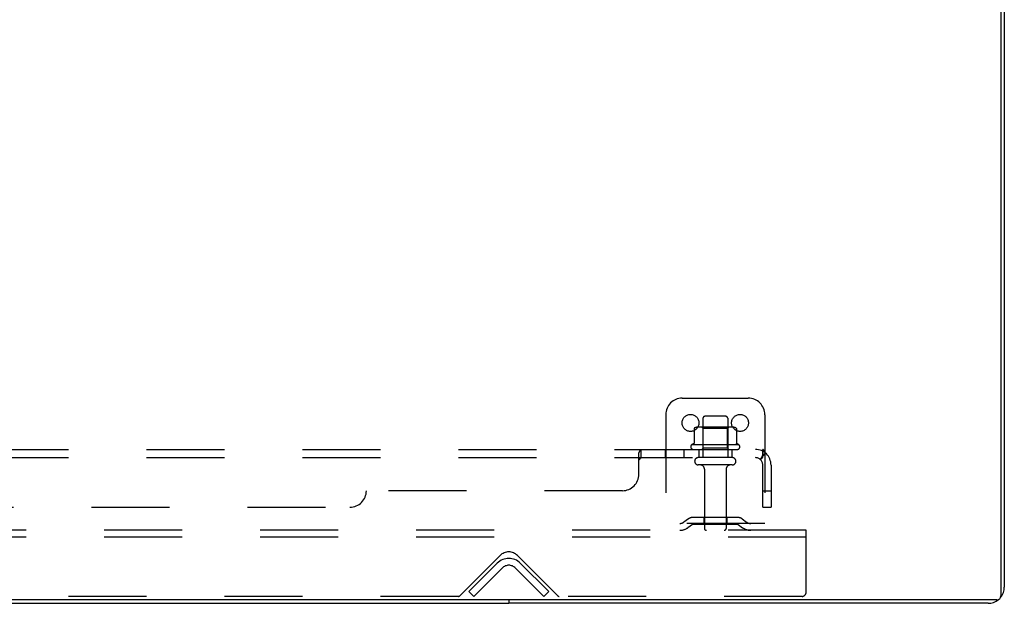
# Model space of a CAD drawing. Header units: inches. Extents: x 0 to 215, y 0 to 139.
# Tile 53 of 115: x 37 to 52, y 107 to 116. Entities that reach past the tile are written whole.
import ezdxf

# ---------------------------------------------------------------- set-up
doc = ezdxf.new("R2010")
doc.units = ezdxf.units.IN
doc.header["$LTSCALE"] = 11.804375
doc.header["$MEASUREMENT"] = 0
doc.linetypes.add('HIDDEN', pattern=[0.2, 0.1, -0.1])
doc.layers.get('0').update_dxf_attribs({"linetype": 'CONTINUOUS'})
doc.layers.add('DEFAULT_2', color=8, linetype='HIDDEN')
doc.layers.add('SUBPANEL', color=7, linetype='CONTINUOUS')

msp = doc.modelspace()

# ---------------------------------------------------------------- linework, layer by layer
at = {"color": 3, "linetype": 'Continuous'}
for p, q in [((52.111, 124.781), (52.111, 106.893)), ((52.163, 124.677), (52.163, 107.027)), ((52.051, 106.833), (12.025, 106.833)), ((51.917, 106.781), (44.663, 106.781))]:
    msp.add_line(p, q, dxfattribs=at)
at = {"color": 7, "linetype": 'Continuous'}
for p in [(19.413, 106.781), (44.663, 106.833)]:
    msp.add_line(p, (44.663, 106.781), dxfattribs=at)
at = {"color": 3, "linetype": 'Continuous'}
for centre, radius, start, end in [((51.917, 107.027), 0.246, 320.5726, 360), ((52.051, 106.893), 0.06, 270, 360), ((51.917, 107.027), 0.246, 270, 309.4274)]:
    msp.add_arc(centre, radius, start, end, dxfattribs=at)
at = {"layer": 'DEFAULT_2', "color": 8, "linetype": 'HIDDEN'}
for p, q in [((47.288, 109.885), (48.288, 109.885)), ((47.038, 109.635), (47.038, 107.885)), ((47.601, 109.58), (47.601, 108.985)), ((47.946, 109.61), (47.631, 109.61)), ((47.976, 109.58), (47.976, 108.985)), ((48.538, 109.635), (48.538, 107.885)), ((47.469, 109.425), (47.469, 109.206)), ((48.044, 109.446), (47.532, 109.446)), ((47.605, 109.426), (47.585, 109.446)), ((47.972, 109.426), (47.605, 109.426)), ((47.605, 109.13), (47.605, 109.426)), ((47.972, 109.426), (47.992, 109.446)), ((47.972, 109.13), (47.972, 109.426)), ((48.107, 109.425), (48.107, 109.206)), ((48.144, 109.18), (47.432, 109.18)), ((47.454, 109.11), (48.122, 109.11)), ((47.605, 109.13), (47.585, 109.11)), ((47.972, 109.13), (47.605, 109.13)), ((47.972, 109.13), (47.992, 109.11)), ((48.046, 108.985), (47.531, 108.985)), ((48.046, 108.875), (47.531, 108.875)), ((47.623, 108.812), (47.623, 107.915)), ((47.953, 108.812), (47.953, 107.915)), ((47.381, 108.057), (47.313, 108.008)), ((48.129, 108.079), (47.447, 108.079)), ((47.613, 108.079), (47.613, 107.975)), ((47.963, 108.079), (47.963, 107.975)), ((48.195, 108.057), (48.263, 108.008)), ((48.538, 107.989), (47.038, 107.989)), ((47.442, 107.973), (47.374, 107.924)), ((48.129, 107.975), (47.447, 107.975)), ((48.134, 107.973), (48.202, 107.924)), ((49.163, 107.885), (14.913, 107.885)), ((49.163, 107.781), (14.913, 107.781)), ((49.163, 107.781), (49.163, 107.885)), ((49.163, 106.947), (49.163, 107.781)), ((43.922, 106.894), (44.53, 107.502)), ((44.796, 107.502), (45.404, 106.894)), ((44.059, 106.958), (44.489, 107.388)), ((44.562, 107.314), (44.133, 106.885)), ((45.193, 106.885), (44.764, 107.314)), ((45.267, 106.958), (44.837, 107.388)), ((43.901, 106.885), (20.175, 106.885)), ((44.133, 106.885), (44.059, 106.958)), ((45.193, 106.885), (45.267, 106.958)), ((49.101, 106.885), (45.425, 106.885))]:
    msp.add_line(p, q, dxfattribs=at)
for points in [[(47.475, 109.434), (47.474, 109.433), (47.472, 109.432), (47.471, 109.431), (47.47, 109.429), (47.47, 109.428), (47.469, 109.426), (47.469, 109.425)], [(48.101, 109.434), (48.102, 109.433), (48.104, 109.432), (48.105, 109.431), (48.106, 109.429), (48.106, 109.428), (48.107, 109.426), (48.107, 109.425)], [(47.469, 109.206), (47.469, 109.205), (47.469, 109.204), (47.469, 109.203), (47.468, 109.202), (47.468, 109.201), (47.467, 109.201), (47.467, 109.2), (47.467, 109.2), (47.466, 109.2), (47.466, 109.199), (47.466, 109.199), (47.465, 109.199), (47.465, 109.198), (47.465, 109.198), (47.465, 109.198), (47.464, 109.198), (47.464, 109.198), (47.464, 109.198)], [(48.112, 109.198), (48.112, 109.198), (48.112, 109.198), (48.111, 109.198), (48.111, 109.198), (48.111, 109.198), (48.111, 109.199), (48.11, 109.199), (48.11, 109.199), (48.11, 109.2), (48.109, 109.2), (48.109, 109.2), (48.109, 109.201), (48.108, 109.201), (48.108, 109.202), (48.108, 109.203), (48.107, 109.204), (48.107, 109.205), (48.107, 109.206)]]:
    msp.add_lwpolyline(points, dxfattribs=at)
for centre in [(47.413, 109.51), (48.163, 109.51)]:
    msp.add_circle(centre, 0.128, dxfattribs=at)
for centre, radius, start, end in [((47.288, 109.635), 0.25, 90, 180), ((48.288, 109.635), 0.25, 0, 90), ((47.631, 109.58), 0.03, 90, 180), ((47.946, 109.58), 0.03, 0, 90), ((47.532, 109.305), 0.141, 90, 113.95), ((48.044, 109.305), 0.141, 66.05, 90), ((47.454, 109.148), 0.0384, 124.4497, 270), ((47.788, 108.58), 0.698, 117.6814, 120.6631), ((47.788, 108.58), 0.698, 59.3369, 62.3186), ((48.122, 109.148), 0.0384, 270, 55.5503), ((47.531, 108.93), 0.055, 90, 270), ((48.046, 108.93), 0.055, 270, 90), ((47.561, 108.812), 0.0625, 0, 90), ((48.016, 108.812), 0.0625, 90, 180), ((47.447, 107.965), 0.114, 90, 125.7539), ((48.129, 107.965), 0.114, 54.2461, 90), ((47.252, 108.093), 0.104, 270, 305.7539), ((47.252, 108.093), 0.208, 270, 305.7539), ((47.447, 107.965), 0.01, 90, 125.7539), ((47.653, 107.915), 0.03, 180, 270), ((47.923, 107.915), 0.03, 270, 360), ((48.129, 107.965), 0.01, 54.2461, 90), ((48.324, 108.093), 0.208, 234.2461, 270), ((48.324, 108.093), 0.104, 234.2461, 270), ((44.663, 107.214), 0.246, 45, 135), ((44.663, 107.37), 0.188, 45, 135), ((44.663, 107.214), 0.142, 45, 135), ((43.901, 106.915), 0.03, 270, 315), ((45.425, 106.915), 0.03, 225, 270), ((49.101, 106.947), 0.0625, 270, 360)]:
    msp.add_arc(centre, radius, start, end, dxfattribs=at)
at = {"layer": 'SUBPANEL', "color": 8, "linetype": 'HIDDEN'}
for p, q in [((15.569, 109.11), (48.507, 109.11)), ((46.667, 108.985), (46.667, 109.11)), ((47.029, 109.11), (47.029, 108.985)), ((47.31, 109.11), (47.31, 108.985)), ((47.538, 109.11), (47.538, 108.985)), ((48.038, 109.11), (48.038, 108.985)), ((48.507, 108.985), (48.507, 109.11)), ((15.569, 108.985), (48.507, 108.985)), ((46.632, 108.735), (46.632, 109.056)), ((48.545, 109.056), (48.466, 108.959)), ((48.484, 108.981), (48.484, 108.981)), ((48.486, 108.984), (48.487, 108.985)), ((48.507, 108.235), (48.507, 108.873)), ((48.632, 108.873), (48.632, 108.235)), ((46.382, 108.485), (42.507, 108.485)), ((48.507, 108.485), (48.632, 108.485)), ((21.819, 108.235), (42.257, 108.235)), ((48.507, 108.235), (48.632, 108.235))]:
    msp.add_line(p, q, dxfattribs=at)
for points in [[(46.649, 109.091), (46.65, 109.094), (46.652, 109.097)], [(46.652, 109.097), (46.653, 109.1), (46.655, 109.102), (46.657, 109.105), (46.659, 109.106), (46.661, 109.108), (46.663, 109.109)], [(46.655, 109.102), (46.657, 109.105), (46.659, 109.106), (46.661, 109.108), (46.663, 109.109), (46.664, 109.109), (46.666, 109.11), (46.667, 109.11)], [(46.664, 109.109), (46.666, 109.11), (46.667, 109.11)], [(48.527, 109.087), (48.525, 109.091), (48.524, 109.094), (48.522, 109.097), (48.521, 109.1), (48.519, 109.102), (48.517, 109.105), (48.515, 109.106), (48.513, 109.108), (48.512, 109.109), (48.51, 109.109), (48.508, 109.11), (48.507, 109.11)], [(46.632, 109.056), (46.633, 109.058), (46.635, 109.06), (46.637, 109.063)], [(46.632, 108.959), (46.634, 108.959), (46.635, 108.959), (46.637, 108.959), (46.639, 108.959), (46.64, 108.96), (46.642, 108.96), (46.643, 108.961), (46.645, 108.962), (46.646, 108.964), (46.648, 108.965)], [(46.632, 108.959), (46.634, 108.959), (46.635, 108.959), (46.637, 108.959)], [(46.637, 109.063), (46.638, 109.066), (46.64, 109.069), (46.641, 109.073), (46.643, 109.077)], [(46.639, 108.959), (46.64, 108.96), (46.642, 108.96), (46.643, 108.961), (46.645, 108.962), (46.646, 108.964), (46.648, 108.965), (46.649, 108.967), (46.65, 108.969), (46.652, 108.97), (46.654, 108.974)], [(46.643, 109.077), (46.646, 109.084), (46.647, 109.087), (46.649, 109.091)], [(46.654, 108.974), (46.656, 108.976), (46.657, 108.978), (46.658, 108.98), (46.66, 108.981), (46.661, 108.983), (46.663, 108.984), (46.664, 108.984), (46.666, 108.985), (46.667, 108.985)], [(46.658, 108.98), (46.66, 108.981), (46.661, 108.983), (46.663, 108.984), (46.664, 108.984), (46.666, 108.985), (46.667, 108.985)], [(48.466, 108.959), (48.467, 108.959), (48.467, 108.959), (48.468, 108.959), (48.469, 108.959), (48.47, 108.96), (48.471, 108.96), (48.473, 108.961), (48.474, 108.962), (48.476, 108.964), (48.478, 108.965), (48.479, 108.967), (48.483, 108.97)], [(48.483, 108.97), (48.485, 108.972), (48.487, 108.974), (48.49, 108.976), (48.492, 108.978), (48.494, 108.98), (48.497, 108.981), (48.499, 108.983), (48.501, 108.984), (48.503, 108.984), (48.505, 108.985), (48.507, 108.985)], [(48.507, 109.045), (48.507, 109.045), (48.507, 109.045), (48.507, 109.044), (48.507, 109.044), (48.507, 109.044), (48.507, 109.043), (48.507, 109.043), (48.507, 109.042), (48.506, 109.041), (48.506, 109.041), (48.506, 109.04), (48.506, 109.039), (48.506, 109.039), (48.506, 109.038), (48.506, 109.037), (48.506, 109.037), (48.505, 109.036), (48.505, 109.035), (48.505, 109.034), (48.505, 109.034), (48.505, 109.033), (48.505, 109.032), (48.504, 109.031), (48.504, 109.031), (48.504, 109.03), (48.504, 109.029), (48.504, 109.028), (48.503, 109.027), (48.503, 109.027), (48.503, 109.026), (48.503, 109.025), (48.502, 109.024), (48.502, 109.023), (48.502, 109.022), (48.502, 109.021), (48.501, 109.021), (48.501, 109.02), (48.501, 109.019), (48.5, 109.018), (48.5, 109.017), (48.5, 109.016), (48.499, 109.015), (48.499, 109.014), (48.499, 109.013), (48.498, 109.012), (48.498, 109.011), (48.498, 109.01), (48.497, 109.009), (48.497, 109.008), (48.497, 109.007), (48.496, 109.006), (48.496, 109.005), (48.495, 109.004), (48.495, 109.003), (48.494, 109.002), (48.494, 109.001), (48.494, 109), (48.493, 108.999), (48.493, 108.998), (48.492, 108.997), (48.492, 108.996), (48.492, 108.995), (48.491, 108.995), (48.491, 108.994), (48.49, 108.993), (48.49, 108.992), (48.49, 108.991), (48.489, 108.991), (48.489, 108.99), (48.489, 108.989), (48.488, 108.988), (48.488, 108.988), (48.487, 108.987), (48.487, 108.986), (48.487, 108.986), (48.486, 108.985), (48.486, 108.984), (48.486, 108.984), (48.485, 108.983), (48.485, 108.983), (48.485, 108.982), (48.484, 108.982), (48.484, 108.981), (48.484, 108.981), (48.484, 108.981)], [(48.484, 108.981), (48.484, 108.981), (48.484, 108.981), (48.484, 108.981), (48.484, 108.982), (48.485, 108.982), (48.485, 108.982), (48.485, 108.983), (48.486, 108.983), (48.486, 108.984), (48.486, 108.984)], [(48.507, 109.042), (48.507, 109.042), (48.507, 109.043), (48.507, 109.043), (48.507, 109.044), (48.507, 109.044), (48.507, 109.044), (48.507, 109.045)], [(48.545, 109.056), (48.543, 109.058), (48.541, 109.06), (48.539, 109.063), (48.537, 109.066), (48.535, 109.069), (48.533, 109.073), (48.532, 109.077), (48.53, 109.08), (48.527, 109.087)]]:
    msp.add_lwpolyline(points, dxfattribs=at)
for centre, radius, start, end in [((48.395, 108.873), 0.237, 0, 90), ((48.395, 108.873), 0.112, 0, 90), ((46.382, 108.735), 0.25, 270, 360), ((42.257, 108.485), 0.25, 270, 360)]:
    msp.add_arc(centre, radius, start, end, dxfattribs=at)

doc.saveas('drawing.dxf')
